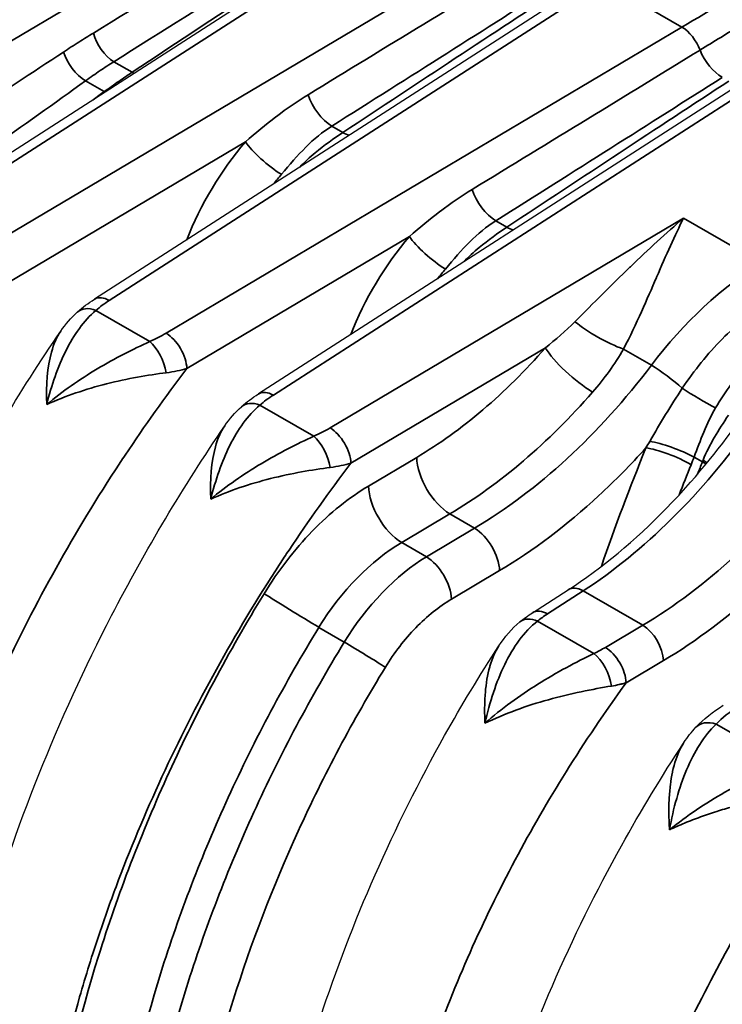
# Model space of a CAD drawing. Header units: millimetres. Extents: x 399 to 6233, y -1870 to 1602.
# Tile 28 of 256: x 2099 to 2111, y 765 to 782. Entities that reach past the tile are written whole.
import ezdxf

# ---------------------------------------------------------------- set-up
doc = ezdxf.new("R2010")
doc.units = ezdxf.units.MM
doc.layers.add('可見 (ISO)', color=7, linetype='Continuous', lineweight=25)
doc.layers.add('窄部可見 (ISO)', color=7, linetype='Continuous', lineweight=35)

msp = doc.modelspace()

# ---------------------------------------------------------------- linework, layer by layer
at = {"layer": '可見 (ISO)'}
for p, q in [((2105.511, 784.15), (2096.729, 778.502)), ((2108.34, 782.517), (2099.809, 777.03)), ((2111.168, 780.884), (2102.637, 775.397)), ((2103.676, 779.601), (2103.676, 779.601)), ((2109.575, 774.9), (2109.575, 774.898)), ((2107.454, 774.46), (2107.454, 774.461)), ((2105.336, 772.46), (2105.336, 772.46)), ((2107.365, 771.625), (2107.981, 772.022)), ((2106.784, 771.053), (2106.784, 771.053))]:
    msp.add_line(p, q, dxfattribs=at)
for centre, major_axis, start_param, end_param in [((2103.494, 780.184), (0.8, -1.386), 4.585494, 4.585516), ((2108.161, 776.755), (1, -1.732), 1.385146, 1.385173), ((2108.161, 776.755), (1, -1.732), 0.875618, 0.875665)]:
    msp.add_ellipse(centre, major_axis=major_axis, ratio=0.57735, start_param=start_param, end_param=end_param, dxfattribs=at)
for points in [[(2099.517, 776.811), (2099.606, 776.89), (2099.705, 776.963), (2099.809, 777.03)], [(2099.228, 776.479), (2099.311, 776.6), (2099.407, 776.713), (2099.517, 776.811)], [(2102.345, 775.178), (2102.435, 775.257), (2102.533, 775.33), (2102.637, 775.397)], [(2102.057, 774.846), (2102.139, 774.967), (2102.235, 775.08), (2102.345, 775.178)], [(2107.149, 771.469), (2107.216, 771.524), (2107.289, 771.577), (2107.365, 771.625)], [(2106.784, 771.053), (2106.885, 771.208), (2107.006, 771.352), (2107.149, 771.469)], [(2110.184, 769.651), (2110.319, 769.792), (2110.48, 769.918), (2110.654, 770.03)], [(2109.978, 769.391), (2110.039, 769.484), (2110.108, 769.571), (2110.184, 769.651)], [(2109.978, 769.391), (2109.978, 769.391), (2109.978, 769.391), (2109.978, 769.391)]]:
    msp.add_open_spline(points, degree=3, dxfattribs=at)
for points, knots in [([(2099.171, 752.241), (2098.085, 752.68), (2097.123, 753.396), (2095.602, 755.229), (2095.026, 756.376), (2094.269, 759.032), (2094.102, 760.597), (2094.229, 763.97), (2094.539, 765.826), (2095.592, 769.525), (2096.349, 771.415), (2097.858, 774.332), (2098.517, 775.437), (2099.229, 776.481)], [0, 0, 0, 0, 0.540203, 0.540203, 1.086729, 1.086729, 1.672237, 1.672237, 2.279577, 2.279577, 2.883685, 2.883685, 3.265766, 3.265766, 3.265766, 3.265766]), ([(2102, 750.609), (2100.912, 751.048), (2099.949, 751.764), (2098.428, 753.601), (2097.853, 754.748), (2097.097, 757.405), (2096.93, 758.971), (2097.058, 762.344), (2097.369, 764.201), (2098.423, 767.899), (2099.181, 769.789), (2100.689, 772.704), (2101.347, 773.806), (2102.058, 774.848)], [0, 0, 0, 0, 0.540904, 0.540904, 1.087455, 1.087455, 1.673022, 1.673022, 2.280352, 2.280352, 2.884446, 2.884446, 3.265747, 3.265747, 3.265747, 3.265747]), ([(2107.981, 772.022), (2108.553, 772.39), (2109.135, 772.872), (2110.126, 773.889), (2110.555, 774.405), (2110.947, 774.956)], [0, 0, 0, 0, 0.2530655, 0.2530655, 0.4589129, 0.4589129, 0.4589129, 0.4589129]), ([(2106.602, 750.188), (2105.676, 750.671), (2104.874, 751.394), (2103.634, 753.172), (2103.185, 754.258), (2102.635, 756.747), (2102.556, 758.208), (2102.816, 761.303), (2103.166, 762.982), (2104.242, 766.284), (2104.976, 767.949), (2106.145, 770.034), (2106.458, 770.55), (2106.784, 771.053)], [0, 0, 0, 0, 0.477563, 0.477563, 0.963546, 0.963546, 1.491031, 1.491031, 2.03319, 2.03319, 2.569478, 2.569478, 2.750169, 2.750169, 2.750169, 2.750169]), ([(2109.794, 748.346), (2108.866, 748.828), (2108.059, 749.548), (2106.807, 751.309), (2106.35, 752.38), (2105.774, 754.842), (2105.681, 756.29), (2105.909, 759.375), (2106.246, 761.058), (2107.302, 764.37), (2108.029, 766.042), (2109.234, 768.212), (2109.593, 768.804), (2109.97, 769.378)], [0, 0, 0, 0, 0.469116, 0.469116, 0.946719, 0.946719, 1.470422, 1.470422, 2.014081, 2.014081, 2.55166, 2.55166, 2.758752, 2.758752, 2.758752, 2.758752]), ([(2112.21, 746.979), (2111.599, 747.418), (2111.064, 747.969), (2109.998, 749.498), (2109.549, 750.583), (2108.999, 753.073), (2108.92, 754.534), (2109.18, 757.629), (2109.53, 759.308), (2110.606, 762.61), (2111.34, 764.275), (2112.509, 766.359), (2112.822, 766.876), (2113.148, 767.379)], [0.134923, 0.134923, 0.134923, 0.134923, 0.477563, 0.477563, 0.963546, 0.963546, 1.491031, 1.491031, 2.03319, 2.03319, 2.569478, 2.569478, 2.750169, 2.750169, 2.750169, 2.750169])]:
    msp.add_open_spline(points, degree=3, knots=knots, dxfattribs=at)
at = {"layer": '窄部可見 (ISO)'}
for p, q in [((2095.128, 779.556), (2104.286, 784.988)), ((2105.769, 784.131), (2096.988, 778.482)), ((2097.956, 777.923), (2107.114, 783.355)), ((2108.598, 782.498), (2100.067, 777.01)), ((2109.942, 781.722), (2108.598, 782.498)), ((2101.046, 776.445), (2109.942, 781.722)), ((2100.144, 781.124), (2100.46, 780.942)), ((2099.981, 780.609), (2099.658, 780.795)), ((2111.426, 780.865), (2102.896, 775.377)), ((2103.904, 780.015), (2104.093, 779.905)), ((2102.415, 779.745), (2098.315, 777.313)), ((2103.875, 774.812), (2109.972, 778.428)), ((2109.972, 778.428), (2111.315, 777.653)), ((2106.732, 778.382), (2106.922, 778.272)), ((2105.243, 778.112), (2101.404, 775.835)), ((2099.836, 776.837), (2100.765, 776.301)), ((2107.587, 776.192), (2104.233, 774.202)), ((2108.935, 776.171), (2109.417, 775.893)), ((2099.453, 775.403), (2099.453, 775.403)), ((2102.664, 775.204), (2103.593, 774.668)), ((2104.537, 773.81), (2105.369, 774.304)), ((2110.296, 774.227), (2110.153, 774.309)), ((2102.282, 773.77), (2102.282, 773.77)), ((2110.021, 773.504), (2110.021, 773.504)), ((2105.942, 773.329), (2105.111, 772.836)), ((2106.367, 773.084), (2105.942, 773.329)), ((2105.536, 772.59), (2106.367, 773.084)), ((2105.111, 772.836), (2105.536, 772.59)), ((2105.207, 772.365), (2105.207, 772.365)), ((2106.797, 772.352), (2105.966, 771.859)), ((2108.46, 772.15), (2108.46, 772.15)), ((2108.239, 772.002), (2107.623, 771.606)), ((2109.266, 771.41), (2108.239, 772.002)), ((2107.454, 771.483), (2108.424, 770.923)), ((2104.12, 771.121), (2103.681, 771.374)), ((2108.623, 771.028), (2109.266, 771.41)), ((2109.624, 770.8), (2108.981, 770.419)), ((2106.998, 769.917), (2106.998, 769.917)), ((2110.532, 769.706), (2111.709, 769.026)), ((2110.099, 768.044), (2110.099, 768.044))]:
    msp.add_line(p, q, dxfattribs=at)
for centre, major_axis, ratio, start_param, end_param in [((2091.705, 777.117), (30.189, 18.313), 0.010141, 4.977414, 5.14781), ((2096.904, 779.554), (-21.192, -13.236), 0.015549, 1.714575, 1.949868), ((2098.072, 778.88), (-20.479, -13.647), 0.016027, 4.349516, 4.58481), ((2091.513, 773.693), (33.209, 20.104), 0.009219, 5.07594, 5.206517), ((2098.184, 776.947), (-23.278, -14.557), 0.016176, 1.808908, 1.986983), ((2112.462, 701.481), (51.593, 85.713), 0.589256, 0.809997, 0.830936), ((2099.394, 776.249), (-22.525, -14.992), 0.016654, 4.313046, 4.491121), ((2109.955, 781.321), (-0.255, 0.43), 0.544644, 4.408807, 5.490815), ((2100.124, 781.52), (0.266, -0.423), 0.533946, 4.165658, 5.476817), ((2097.26, 780.412), (7.77, 5.008), 0.039331, 4.734258, 4.949623), ((2099.613, 781.174), (0.293, -0.405), 0.498982, 4.088239, 5.441945), ((2094.342, 772.06), (33.209, 20.104), 0.009219, 5.07594, 5.206517), ((2110.614, 781.33), (0.322, -0.506), 0.537663, 4.392236, 5.473896), ((2098.073, 780.124), (-5.474, -3.847), 0.055803, 1.521439, 1.824995), ((2100.439, 781.337), (0.276, -0.417), 0.550796, 5.463127, 5.561987), ((2101.013, 775.314), (-23.278, -14.557), 0.016176, 1.808908, 1.986983), ((2102.222, 774.616), (-22.525, -14.992), 0.016654, 4.313046, 4.491121), ((2099.129, 779.514), (-5.302, -3.946), 0.057179, 4.508766, 4.545085), ((2099.936, 780.988), (0.294, -0.405), 0.49963, 5.441462, 5.479477), ((2103.879, 780.49), (-0.32, 0.507), 0.53547, 1.12184, 2.334033), ((2104.068, 780.38), (0.331, -0.501), 0.549309, 5.464382, 5.731981), ((2103.324, 778.063), (-1.68, -2.795), 0.529006, 4.409216, 5.022733), ((2102.83, 779.495), (-0.457, 0.389), 0.217549, 0.648229, 2.208945), ((2103.795, 777.78), (-1.408, -2.324), 0.531131, 4.411078, 4.492399), ((2106.707, 778.857), (0.32, -0.507), 0.53547, 4.263432, 5.475625), ((2106.897, 778.747), (0.331, -0.501), 0.549309, 5.464382, 5.731981), ((2106.153, 776.43), (-1.68, -2.795), 0.529006, 4.409216, 5.022733), ((2105.658, 777.862), (0.457, -0.389), 0.217549, 3.789822, 5.350538), ((2111.233, 774.248), (-2.539, -3.657), 0.547203, 4.019524, 4.641541), ((2106.624, 776.147), (-1.408, -2.324), 0.531131, 4.411078, 4.492399), ((2099.848, 776.436), (-0.332, 0.374), 0.65187, 5.376523, 6.283118), ((2108.617, 776.527), (-0.701, 0.385), 0.241347, 0.877557, 2.168772), ((2100.777, 775.9), (-0.198, 0.459), 0.443555, 4.225176, 5.553982), ((2105.459, 779.063), (-3.666, -5.108), 0.549622, 0.897782, 1.396257), ((2108.14, 775.858), (-0.602, 0.527), 0.234866, 0.651366, 2.212495), ((2106.165, 779.503), (4.138, 6.851), 0.590201, 3.973393, 4.535349), ((2109.655, 775.625), (-0.479, 0.362), 0.142914, 4.163465, 5.338413), ((2106.042, 778.617), (4.061, 5.683), 0.548643, 4.038146, 4.536619), ((2110.243, 775.364), (-0.516, 0.305), 0.073337, 1.009582, 2.185543), ((2102.677, 774.803), (-0.332, 0.374), 0.651891, 5.376494, 6.283119), ((2108.047, 778.417), (-3.869, -7.006), 0.564361, 0.809406, 1.371365), ((2103.605, 774.267), (-0.198, 0.459), 0.443526, 4.225235, 5.553996), ((2109.79, 774.352), (-0.561, 0.212), 0.182246, 4.079039, 5.575687), ((2109.737, 774.217), (-0.556, 0.226), 0.207041, 4.083924, 5.636723), ((2105.922, 773.97), (-0.408, 0.688), 0.544644, 0.779157, 2.349222), ((2109.064, 777.829), (4.136, 6.852), 0.590054, 3.973256, 4.535215), ((2125.618, 772.32), (-12.91, -21.412), 0.589596, 4.972146, 4.99515), ((2111.625, 774.088), (1.15, 2.314), 0.49283, 1.740743, 1.752824), ((2109.932, 774.27), (-0.559, 0.218), 0.190036, 3.920692, 4.081089), ((2109.946, 774.304), (-0.557, 0.222), 0.181626, 3.89917, 4.082341), ((2105.091, 773.477), (-0.408, 0.688), 0.544644, 0.779157, 2.349222), ((2106.382, 772.602), (-0.306, 0.516), 0.544644, 3.92075, 5.490815), ((2105.187, 770.428), (-1.561, -2.564), 0.592461, 3.975479, 4.703904), ((2105.551, 772.109), (-0.306, 0.516), 0.544644, 3.92075, 5.490815), ((2108.252, 771.602), (-0.27, 0.421), 0.568811, 5.470634, 6.283185), ((2103.29, 771.621), (-0.683, 0.417), 0.009135, 0.630241, 2.186556), ((2107.466, 771.082), (-0.317, 0.387), 0.633907, 5.40105, 6.283095), ((2109.278, 771.009), (0.255, -0.43), 0.544644, 0.779157, 2.349222), ((2104.413, 770.937), (-0.512, 0.313), 0.009135, 3.771833, 5.328148), ((2108.436, 770.522), (0.211, -0.453), 0.468275, 1.003479, 2.399508), ((2110.545, 769.305), (-0.361, 0.346), 0.685039, 5.322319, 6.283155)]:
    msp.add_ellipse(centre, major_axis=major_axis, ratio=ratio, start_param=start_param, end_param=end_param, dxfattribs=at)
for points, knots in [([(2110.254, 781.325), (2110.493, 781.471), (2110.732, 781.617), (2110.971, 781.762), (2111.23, 781.92), (2111.49, 782.078), (2111.748, 782.236)], [0, 0, 0, 0, 0.001000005, 0.001000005, 0.001000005, 0.002089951, 0.002089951, 0.002089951, 0.002089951]), ([(2099.278, 781.292), (2099.366, 781.35), (2099.455, 781.408), (2099.544, 781.464), (2099.626, 781.517), (2099.709, 781.568), (2099.792, 781.619)], [0, 0, 0, 0, 0.0003730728, 0.0003730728, 0.0003730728, 0.0007194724, 0.0007194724, 0.0007194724, 0.0007194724]), ([(2100.144, 781.124), (2100.066, 781.075), (2099.987, 781.024), (2099.909, 780.971), (2099.825, 780.914), (2099.741, 780.856), (2099.658, 780.795)], [0, 0, 0, 0, 0.0003301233, 0.0003301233, 0.0003301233, 0.0006862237, 0.0006862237, 0.0006862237, 0.0006862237]), ([(2099.981, 780.609), (2100.064, 780.669), (2100.147, 780.728), (2100.23, 780.786), (2100.307, 780.839), (2100.384, 780.891), (2100.46, 780.942)], [0, 0, 0, 0, 0.0003560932, 0.0003560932, 0.0003560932, 0.0006862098, 0.0006862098, 0.0006862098, 0.0006862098]), ([(2102.415, 779.745), (2102.591, 779.896), (2102.765, 780.04), (2102.94, 780.174), (2102.943, 780.176), (2102.947, 780.179), (2102.95, 780.182), (2103.129, 780.317), (2103.31, 780.442), (2103.495, 780.555)], [0, 0, 0, 0, 0.000759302, 0.000759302, 0.000759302, 0.000774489, 0.000774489, 0.000774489, 0.001548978, 0.001548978, 0.001548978, 0.001548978]), ([(2103.904, 780.015), (2103.744, 779.914), (2103.597, 779.791), (2103.313, 779.509), (2103.176, 779.349), (2103.034, 779.184)], [0, 0, 0, 0, 0.000661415, 0.000661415, 0.001322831, 0.001322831, 0.001322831, 0.001322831]), ([(2103.35, 779.308), (2103.436, 779.395), (2103.526, 779.477), (2103.775, 779.685), (2103.938, 779.803), (2104.093, 779.905)], [0.000278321, 0.000278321, 0.000278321, 0.000278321, 0.000661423, 0.000661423, 0.001322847, 0.001322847, 0.001322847, 0.001322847]), ([(2105.243, 778.112), (2105.42, 778.263), (2105.593, 778.407), (2105.768, 778.541), (2105.772, 778.543), (2105.775, 778.546), (2105.779, 778.549), (2105.957, 778.684), (2106.138, 778.809), (2106.324, 778.922)], [0, 0, 0, 0, 0.000759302, 0.000759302, 0.000759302, 0.000774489, 0.000774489, 0.000774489, 0.001548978, 0.001548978, 0.001548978, 0.001548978]), ([(2108.097, 776.643), (2108.259, 776.804), (2108.418, 776.964), (2108.572, 777.118), (2108.73, 777.275), (2108.885, 777.428), (2109.039, 777.577), (2109.044, 777.581), (2109.049, 777.586), (2109.053, 777.591), (2109.363, 777.889), (2109.666, 778.169), (2109.972, 778.428)], [0, 0, 0, 0, 0.000760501, 0.000760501, 0.000760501, 0.00154208, 0.00154208, 0.00154208, 0.001566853, 0.001566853, 0.001566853, 0.003133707, 0.003133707, 0.003133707, 0.003133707]), ([(2109.972, 778.428), (2109.82, 778.135), (2109.67, 777.79), (2109.506, 777.411), (2109.505, 777.408), (2109.503, 777.405), (2109.502, 777.403), (2109.421, 777.215), (2109.337, 777.019), (2109.245, 776.815), (2109.151, 776.608), (2109.05, 776.391), (2108.935, 776.171)], [-0.000014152, -0.000014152, -0.000014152, -0.000014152, 0.001513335, 0.001513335, 0.001513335, 0.00152394, 0.00152394, 0.00152394, 0.002277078, 0.002277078, 0.002277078, 0.003040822, 0.003040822, 0.003040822, 0.003040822]), ([(2106.732, 778.382), (2106.572, 778.281), (2106.425, 778.158), (2106.141, 777.876), (2106.004, 777.716), (2105.863, 777.551)], [0, 0, 0, 0, 0.000661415, 0.000661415, 0.001322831, 0.001322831, 0.001322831, 0.001322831]), ([(2106.178, 777.675), (2106.264, 777.762), (2106.354, 777.844), (2106.604, 778.052), (2106.767, 778.17), (2106.922, 778.272)], [0.000278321, 0.000278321, 0.000278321, 0.000278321, 0.000661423, 0.000661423, 0.001322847, 0.001322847, 0.001322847, 0.001322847]), ([(2100.067, 777.01), (2099.972, 777.063), (2099.88, 777.071), (2099.815, 777.034), (2099.813, 777.033), (2099.811, 777.031), (2099.809, 777.03)], [0, 0, 0, 0, 0.5, 0.5, 0.5, 0.5175311, 0.5175311, 0.5175311, 0.5175311]), ([(2109.949, 775.495), (2110.155, 775.803), (2110.388, 776.093), (2110.636, 776.344), (2110.884, 776.595), (2111.152, 776.813), (2111.427, 776.987)], [0.001060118, 0.001060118, 0.001060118, 0.001060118, 0.002188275, 0.002188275, 0.002188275, 0.003316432, 0.003316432, 0.003316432, 0.003316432]), ([(2099.836, 776.837), (2099.729, 776.748), (2099.635, 776.644), (2099.55, 776.527), (2099.464, 776.41), (2099.386, 776.278), (2099.317, 776.14), (2099.248, 776.001), (2099.187, 775.855), (2099.132, 775.701), (2099.077, 775.547), (2099.029, 775.382), (2098.987, 775.216)], [0, 0, 0, 0, 0.000534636, 0.000534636, 0.000534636, 0.001069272, 0.001069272, 0.001069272, 0.001603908, 0.001603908, 0.001603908, 0.002138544, 0.002138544, 0.002138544, 0.002138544]), ([(2098.987, 775.216), (2098.975, 775.555), (2098.998, 775.862), (2099.069, 776.119), (2099.108, 776.258), (2099.16, 776.38), (2099.228, 776.48)], [-0.000011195, -0.000011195, -0.000011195, -0.000011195, 0.001104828, 0.001104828, 0.001104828, 0.001705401, 0.001705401, 0.001705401, 0.001705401]), ([(2101.404, 775.836), (2101.401, 775.941), (2101.361, 776.067), (2101.295, 776.18), (2101.228, 776.293), (2101.137, 776.39), (2101.046, 776.445)], [0, 0, 0, 0, 0.5, 0.5, 0.5, 1, 1, 1, 1]), ([(2111.802, 776.491), (2111.554, 776.347), (2111.315, 776.157), (2110.884, 775.705), (2110.687, 775.44), (2110.522, 775.157)], [0, 0, 0, 0, 0.00099613, 0.00099613, 0.001992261, 0.001992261, 0.001992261, 0.001992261]), ([(2098.987, 775.216), (2099.26, 775.443), (2099.554, 775.647), (2100.009, 775.919), (2100.165, 776.005), (2100.469, 776.162), (2100.619, 776.234), (2100.765, 776.301)], [-0.000011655, -0.000011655, -0.000011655, -0.000011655, 0.001067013, 0.001067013, 0.001606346, 0.001606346, 0.00214568, 0.00214568, 0.00214568, 0.00214568]), ([(2101.404, 775.836), (2101.032, 775.346), (2100.674, 774.843), (2100.338, 774.34), (2100.283, 774.258), (2100.229, 774.175), (2100.174, 774.092), (2099.787, 773.499), (2099.423, 772.892), (2099.086, 772.282), (2098.748, 771.671), (2098.435, 771.054), (2098.146, 770.429), (2097.857, 769.804), (2097.592, 769.169), (2097.354, 768.534), (2097.254, 768.266), (2097.158, 767.997), (2097.068, 767.729), (2096.945, 767.364), (2096.831, 766.999), (2096.727, 766.635), (2096.546, 766.003), (2096.394, 765.371), (2096.27, 764.744), (2096.023, 763.489), (2095.899, 762.288), (2095.899, 761.145), (2095.899, 760.001), (2096.023, 758.938), (2096.27, 757.956), (2096.465, 757.182), (2096.731, 756.48), (2097.068, 755.854), (2097.158, 755.686), (2097.254, 755.523), (2097.354, 755.366), (2097.58, 755.014), (2097.83, 754.69), (2098.101, 754.397)], [0.0267397, 0.0267397, 0.0267397, 0.0267397, 0.0775919, 0.0775919, 0.0775919, 0.0858976, 0.0858976, 0.0858976, 0.1450554, 0.1450554, 0.1450554, 0.2042133, 0.2042133, 0.2042133, 0.2633711, 0.2633711, 0.2633711, 0.2884173, 0.2884173, 0.2884173, 0.322529, 0.322529, 0.322529, 0.3816868, 0.3816868, 0.3816868, 0.5, 0.5, 0.5, 0.6183182, 0.6183182, 0.6183182, 0.7115983, 0.7115983, 0.7115983, 0.7366339, 0.7366339, 0.7366339, 0.7926817, 0.7926817, 0.7926817, 0.7926817]), ([(2101.05, 775.763), (2100.894, 775.743), (2100.725, 775.718), (2100.552, 775.686), (2100.379, 775.655), (2100.198, 775.616), (2100.02, 775.571), (2099.664, 775.481), (2099.308, 775.363), (2098.987, 775.216)], [0, 0, 0, 0, 0.000558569, 0.000558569, 0.000558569, 0.001117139, 0.001117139, 0.001117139, 0.002234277, 0.002234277, 0.002234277, 0.002234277]), ([(2102.896, 775.377), (2102.801, 775.43), (2102.709, 775.438), (2102.644, 775.401), (2102.642, 775.4), (2102.64, 775.398), (2102.637, 775.397)], [0, 0, 0, 0, 0.5, 0.5, 0.5, 0.5175311, 0.5175311, 0.5175311, 0.5175311]), ([(2102.664, 775.204), (2102.558, 775.115), (2102.464, 775.011), (2102.378, 774.894), (2102.292, 774.777), (2102.214, 774.645), (2102.145, 774.507), (2102.076, 774.368), (2102.015, 774.222), (2101.961, 774.068), (2101.906, 773.914), (2101.857, 773.749), (2101.815, 773.583)], [0, 0, 0, 0, 0.000534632, 0.000534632, 0.000534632, 0.001069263, 0.001069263, 0.001069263, 0.001603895, 0.001603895, 0.001603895, 0.002138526, 0.002138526, 0.002138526, 0.002138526]), ([(2110.307, 774.255), (2110.362, 774.393), (2110.43, 774.524), (2110.505, 774.652), (2110.58, 774.779), (2110.662, 774.904), (2110.745, 775.03)], [0, 0, 0, 0, 0.000446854, 0.000446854, 0.000446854, 0.000893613, 0.000893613, 0.000893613, 0.000893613]), ([(2101.815, 773.583), (2101.803, 773.922), (2101.826, 774.229), (2101.897, 774.486), (2101.936, 774.625), (2101.988, 774.746), (2102.057, 774.847)], [-0.000011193, -0.000011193, -0.000011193, -0.000011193, 0.001104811, 0.001104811, 0.001104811, 0.001705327, 0.001705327, 0.001705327, 0.001705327]), ([(2104.233, 774.203), (2104.23, 774.308), (2104.19, 774.434), (2104.123, 774.547), (2104.057, 774.66), (2103.966, 774.757), (2103.875, 774.812)], [0, 0, 0, 0, 0.5, 0.5, 0.5, 1, 1, 1, 1]), ([(2101.815, 773.583), (2102.088, 773.81), (2102.382, 774.014), (2102.837, 774.286), (2102.993, 774.372), (2103.298, 774.53), (2103.448, 774.602), (2103.593, 774.668)], [-0.000011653, -0.000011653, -0.000011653, -0.000011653, 0.001067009, 0.001067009, 0.00160634, 0.00160634, 0.002145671, 0.002145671, 0.002145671, 0.002145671]), ([(2109.321, 774.467), (2109.06, 774.178), (2108.789, 773.902), (2108.509, 773.644), (2107.956, 773.132), (2107.374, 772.694), (2106.797, 772.352)], [4.255119, 4.255119, 4.255119, 4.255119, 4.3966774, 4.3966774, 4.3966774, 4.6774824, 4.6774824, 4.6774824, 4.6774824]), ([(2104.233, 774.203), (2103.861, 773.713), (2103.502, 773.21), (2103.166, 772.707), (2103.112, 772.625), (2103.057, 772.542), (2103.003, 772.459), (2102.616, 771.866), (2102.252, 771.259), (2101.914, 770.649), (2101.576, 770.038), (2101.263, 769.421), (2100.975, 768.796), (2100.686, 768.171), (2100.42, 767.536), (2100.183, 766.901), (2100.082, 766.633), (2099.987, 766.364), (2099.896, 766.096), (2099.773, 765.731), (2099.66, 765.366), (2099.555, 765.002), (2099.375, 764.37), (2099.222, 763.738), (2099.098, 763.111), (2098.851, 761.856), (2098.728, 760.655), (2098.728, 759.512), (2098.728, 758.368), (2098.851, 757.305), (2099.098, 756.323), (2099.293, 755.549), (2099.56, 754.847), (2099.896, 754.221), (2099.987, 754.053), (2100.082, 753.89), (2100.183, 753.733), (2100.42, 753.362), (2100.686, 753.021), (2100.974, 752.716), (2101.263, 752.41), (2101.576, 752.14), (2101.914, 751.903), (2102.252, 751.666), (2102.616, 751.463), (2103.003, 751.298), (2103.057, 751.275), (2103.112, 751.253), (2103.166, 751.231), (2103.502, 751.1), (2103.861, 750.994), (2104.233, 750.917)], [0.026741, 0.026741, 0.026741, 0.026741, 0.0775937, 0.0775937, 0.0775937, 0.0858987, 0.0858987, 0.0858987, 0.1450564, 0.1450564, 0.1450564, 0.2042141, 0.2042141, 0.2042141, 0.2633718, 0.2633718, 0.2633718, 0.2884178, 0.2884178, 0.2884178, 0.3225295, 0.3225295, 0.3225295, 0.3816871, 0.3816871, 0.3816871, 0.5, 0.5, 0.5, 0.6183179, 0.6183179, 0.6183179, 0.7115978, 0.7115978, 0.7115978, 0.7366333, 0.7366333, 0.7366333, 0.795791, 0.795791, 0.795791, 0.8549487, 0.8549487, 0.8549487, 0.9141064, 0.9141064, 0.9141064, 0.9224137, 0.9224137, 0.9224137, 0.9732641, 0.9732641, 0.9732641, 0.9732641]), ([(2103.878, 774.13), (2103.722, 774.11), (2103.554, 774.085), (2103.381, 774.053), (2103.208, 774.022), (2103.027, 773.983), (2102.849, 773.938), (2102.492, 773.848), (2102.136, 773.73), (2101.815, 773.583)], [0, 0, 0, 0, 0.000558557, 0.000558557, 0.000558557, 0.001117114, 0.001117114, 0.001117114, 0.002234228, 0.002234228, 0.002234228, 0.002234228]), ([(2102.736, 771.954), (2102.977, 772.348), (2103.26, 772.715), (2103.567, 773.031), (2103.874, 773.347), (2104.205, 773.613), (2104.537, 773.81)], [3.9488824, 3.9488824, 3.9488824, 3.9488824, 4.3131824, 4.3131824, 4.3131824, 4.6774824, 4.6774824, 4.6774824, 4.6774824]), ([(2112.219, 773.002), (2111.931, 772.675), (2111.628, 772.364), (2111.317, 772.077), (2110.769, 771.571), (2110.194, 771.138), (2109.624, 770.8)], [4.2369849, 4.2369849, 4.2369849, 4.2369849, 4.3966729, 4.3966729, 4.3966729, 4.6774824, 4.6774824, 4.6774824, 4.6774824]), ([(2102.736, 751.508), (2102.128, 751.83), (2101.579, 752.254), (2101.1, 752.771), (2100.621, 753.289), (2100.212, 753.9), (2099.881, 754.592), (2099.551, 755.285), (2099.299, 756.058), (2099.13, 756.898), (2098.961, 757.737), (2098.876, 758.642), (2098.876, 759.594), (2098.876, 760.546), (2098.961, 761.545), (2099.13, 762.571), (2099.299, 763.597), (2099.551, 764.65), (2099.881, 765.708), (2100.212, 766.767), (2100.621, 767.831), (2101.1, 768.879), (2101.579, 769.927), (2102.128, 770.959), (2102.736, 771.954)], [2.334303, 2.334303, 2.334303, 2.334303, 2.536125, 2.536125, 2.536125, 2.737948, 2.737948, 2.737948, 2.93977, 2.93977, 2.93977, 3.141593, 3.141593, 3.141593, 3.343415, 3.343415, 3.343415, 3.545238, 3.545238, 3.545238, 3.74706, 3.74706, 3.74706, 3.948882, 3.948882, 3.948882, 3.948882]), ([(2105.966, 771.859), (2105.756, 771.735), (2105.547, 771.567), (2105.159, 771.167), (2104.98, 770.936), (2104.828, 770.687)], [1.6057029, 1.6057029, 1.6057029, 1.6057029, 1.9700029, 1.9700029, 2.3343029, 2.3343029, 2.3343029, 2.3343029]), ([(2107.623, 771.606), (2107.528, 771.658), (2107.436, 771.667), (2107.371, 771.629), (2107.369, 771.628), (2107.367, 771.627), (2107.365, 771.625)], [0, 0, 0, 0, 0.5, 0.5, 0.5, 0.5175311, 0.5175311, 0.5175311, 0.5175311]), ([(2107.454, 771.483), (2107.334, 771.39), (2107.231, 771.278), (2107.137, 771.152), (2107.043, 771.025), (2106.959, 770.882), (2106.886, 770.732), (2106.812, 770.581), (2106.748, 770.421), (2106.692, 770.251), (2106.635, 770.082), (2106.586, 769.902), (2106.546, 769.721)], [0, 0, 0, 0, 0.000572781, 0.000572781, 0.000572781, 0.001145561, 0.001145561, 0.001145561, 0.001718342, 0.001718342, 0.001718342, 0.002291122, 0.002291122, 0.002291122, 0.002291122]), ([(2103.681, 771.374), (2103.101, 770.426), (2102.576, 769.442), (2101.662, 767.443), (2101.271, 766.428), (2100.64, 764.409), (2100.399, 763.405), (2100.077, 761.448), (2099.995, 760.495), (2099.995, 758.679), (2100.077, 757.816), (2100.399, 756.215), (2100.64, 755.476), (2101.271, 754.155), (2101.662, 753.572), (2102.527, 752.638), (2102.988, 752.268), (2103.494, 751.976)], [2.334303, 2.334303, 2.334303, 2.334303, 2.536125, 2.536125, 2.737948, 2.737948, 2.93977, 2.93977, 3.141593, 3.141593, 3.343415, 3.343415, 3.545238, 3.545238, 3.74706, 3.74706, 3.926991, 3.926991, 3.926991, 3.926991]), ([(2103.933, 751.723), (2103.427, 752.015), (2102.967, 752.383), (2102.56, 752.823), (2102.103, 753.317), (2101.714, 753.9), (2101.398, 754.56), (2101.083, 755.22), (2100.843, 755.958), (2100.682, 756.759), (2100.521, 757.559), (2100.44, 758.422), (2100.44, 759.33), (2100.44, 760.238), (2100.521, 761.191), (2100.682, 762.17), (2100.843, 763.149), (2101.083, 764.153), (2101.398, 765.163), (2101.714, 766.173), (2102.103, 767.188), (2102.56, 768.188), (2103.017, 769.188), (2103.54, 770.172), (2104.12, 771.121)], [2.356194, 2.356194, 2.356194, 2.356194, 2.536125, 2.536125, 2.536125, 2.737948, 2.737948, 2.737948, 2.93977, 2.93977, 2.93977, 3.141593, 3.141593, 3.141593, 3.343415, 3.343415, 3.343415, 3.545238, 3.545238, 3.545238, 3.74706, 3.74706, 3.74706, 3.948882, 3.948882, 3.948882, 3.948882]), ([(2106.546, 769.721), (2106.541, 769.813), (2106.539, 769.903), (2106.54, 769.991), (2106.541, 770.08), (2106.545, 770.165), (2106.552, 770.248), (2106.565, 770.408), (2106.59, 770.557), (2106.628, 770.694), (2106.629, 770.698), (2106.631, 770.703), (2106.632, 770.707), (2106.67, 770.837), (2106.72, 770.954), (2106.784, 771.053)], [-0.000011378, -0.000011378, -0.000011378, -0.000011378, 0.000287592, 0.000287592, 0.000287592, 0.000586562, 0.000586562, 0.000586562, 0.001165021, 0.001165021, 0.001165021, 0.001184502, 0.001184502, 0.001184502, 0.001737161, 0.001737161, 0.001737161, 0.001737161]), ([(2108.623, 771.028), (2108.713, 770.974), (2108.805, 770.876), (2108.871, 770.763), (2108.937, 770.65), (2108.977, 770.524), (2108.981, 770.419)], [0, 0, 0, 0, 0.5, 0.5, 0.5, 1, 1, 1, 1]), ([(2106.546, 769.721), (2106.688, 769.845), (2106.838, 769.965), (2106.992, 770.078), (2107.144, 770.19), (2107.299, 770.294), (2107.457, 770.394), (2107.618, 770.494), (2107.783, 770.59), (2107.946, 770.678), (2108.109, 770.767), (2108.27, 770.848), (2108.424, 770.923)], [-0.000011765, -0.000011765, -0.000011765, -0.000011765, 0.000565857, 0.000565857, 0.000565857, 0.001135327, 0.001135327, 0.001135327, 0.001714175, 0.001714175, 0.001714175, 0.002298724, 0.002298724, 0.002298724, 0.002298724]), ([(2104.828, 770.687), (2104.269, 769.772), (2103.765, 768.824), (2102.884, 766.897), (2102.508, 765.919), (2101.9, 763.973), (2101.668, 763.005), (2101.358, 761.119), (2101.28, 760.2), (2101.28, 758.45), (2101.358, 757.618), (2101.668, 756.075), (2101.9, 755.364), (2102.508, 754.091), (2102.884, 753.529), (2103.624, 752.73), (2103.953, 752.446), (2104.309, 752.205)], [2.334303, 2.334303, 2.334303, 2.334303, 2.536125, 2.536125, 2.737948, 2.737948, 2.93977, 2.93977, 3.141593, 3.141593, 3.343415, 3.343415, 3.545238, 3.545238, 3.74706, 3.74706, 3.884362, 3.884362, 3.884362, 3.884362]), ([(2108.981, 770.419), (2108.616, 769.916), (2108.264, 769.395), (2107.945, 768.884), (2107.636, 768.389), (2107.341, 767.879), (2107.067, 767.364), (2106.788, 766.84), (2106.528, 766.309), (2106.288, 765.77), (2106.049, 765.231), (2105.827, 764.68), (2105.633, 764.141), (2105.536, 763.874), (2105.446, 763.607), (2105.361, 763.34), (2105.274, 763.07), (2105.194, 762.799), (2105.12, 762.529), (2104.972, 761.994), (2104.847, 761.459), (2104.747, 760.928), (2104.545, 759.866), (2104.444, 758.849), (2104.444, 757.878), (2104.444, 756.907), (2104.545, 756.002), (2104.747, 755.163), (2104.898, 754.532), (2105.103, 753.954), (2105.361, 753.431), (2105.446, 753.258), (2105.536, 753.092), (2105.633, 752.931), (2105.827, 752.608), (2106.049, 752.302), (2106.288, 752.028), (2106.444, 751.85), (2106.609, 751.685), (2106.782, 751.532)], [0.0294093, 0.0294093, 0.0294093, 0.0294093, 0.089244, 0.089244, 0.089244, 0.1470574, 0.1470574, 0.1470574, 0.2058814, 0.2058814, 0.2058814, 0.2647055, 0.2647055, 0.2647055, 0.2938656, 0.2938656, 0.2938656, 0.3235296, 0.3235296, 0.3235296, 0.3823536, 0.3823536, 0.3823536, 0.5, 0.5, 0.5, 0.6176498, 0.6176498, 0.6176498, 0.7061501, 0.7061501, 0.7061501, 0.735298, 0.735298, 0.735298, 0.794122, 0.794122, 0.794122, 0.8324325, 0.8324325, 0.8324325, 0.8324325]), ([(2108.728, 770.362), (2108.407, 770.308), (2108.018, 770.233), (2107.639, 770.127), (2107.261, 770.021), (2106.881, 769.885), (2106.546, 769.721)], [0, 0, 0, 0, 0.00119489, 0.00119489, 0.00119489, 0.002389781, 0.002389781, 0.002389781, 0.002389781]), ([(2108.981, 770.419), (2108.977, 770.417), (2108.972, 770.416), (2108.968, 770.415), (2108.963, 770.414), (2108.958, 770.412), (2108.953, 770.411), (2108.943, 770.408), (2108.933, 770.406), (2108.923, 770.403), (2108.902, 770.398), (2108.882, 770.393), (2108.861, 770.388), (2108.818, 770.378), (2108.774, 770.37), (2108.728, 770.362)], [-0.00000006, -0.00000006, -0.00000006, -0.00000006, 0.0000185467, 0.0000185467, 0.0000185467, 0.0000394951, 0.0000394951, 0.0000394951, 0.0000814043, 0.0000814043, 0.0000814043, 0.0001653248, 0.0001653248, 0.0001653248, 0.0003340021, 0.0003340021, 0.0003340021, 0.0003340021]), ([(2110.532, 769.706), (2110.426, 769.604), (2110.333, 769.486), (2110.249, 769.354), (2110.165, 769.222), (2110.089, 769.074), (2110.023, 768.918), (2109.958, 768.763), (2109.901, 768.598), (2109.852, 768.426), (2109.803, 768.253), (2109.761, 768.069), (2109.728, 767.883)], [0, 0, 0, 0, 0.000584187, 0.000584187, 0.000584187, 0.001168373, 0.001168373, 0.001168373, 0.00175256, 0.00175256, 0.00175256, 0.002336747, 0.002336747, 0.002336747, 0.002336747]), ([(2109.728, 767.883), (2109.725, 767.93), (2109.723, 767.976), (2109.721, 768.021), (2109.719, 768.067), (2109.718, 768.112), (2109.717, 768.156), (2109.716, 768.245), (2109.718, 768.331), (2109.722, 768.415), (2109.727, 768.499), (2109.734, 768.581), (2109.744, 768.659), (2109.753, 768.734), (2109.765, 768.806), (2109.78, 768.876), (2109.781, 768.88), (2109.781, 768.884), (2109.782, 768.888), (2109.813, 769.03), (2109.856, 769.16), (2109.911, 769.272), (2109.912, 769.275), (2109.914, 769.279), (2109.915, 769.282), (2109.935, 769.32), (2109.955, 769.356), (2109.978, 769.391)], [-0.000011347, -0.000011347, -0.000011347, -0.000011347, 0.000139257, 0.000139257, 0.000139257, 0.000289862, 0.000289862, 0.000289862, 0.000591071, 0.000591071, 0.000591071, 0.00089228, 0.00089228, 0.00089228, 0.001176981, 0.001176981, 0.001176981, 0.001193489, 0.001193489, 0.001193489, 0.001779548, 0.001779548, 0.001779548, 0.001795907, 0.001795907, 0.001795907, 0.001998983, 0.001998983, 0.001998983, 0.001998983]), ([(2109.728, 767.883), (2109.877, 768.004), (2110.034, 768.12), (2110.194, 768.228), (2110.353, 768.335), (2110.515, 768.436), (2110.682, 768.531), (2110.851, 768.627), (2111.025, 768.718), (2111.196, 768.801), (2111.369, 768.884), (2111.541, 768.959), (2111.709, 769.026)], [-0.000011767, -0.000011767, -0.000011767, -0.000011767, 0.000578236, 0.000578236, 0.000578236, 0.001160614, 0.001160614, 0.001160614, 0.001751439, 0.001751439, 0.001751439, 0.002348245, 0.002348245, 0.002348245, 0.002348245]), ([(2112.564, 768.654), (2112.14, 768.083), (2111.731, 767.483), (2111.368, 766.902), (2111.1, 766.472), (2110.841, 766.029), (2110.598, 765.581), (2110.311, 765.053), (2110.045, 764.518), (2109.799, 763.975), (2109.553, 763.433), (2109.325, 762.876), (2109.127, 762.335), (2109.016, 762.033), (2108.913, 761.732), (2108.817, 761.431), (2108.569, 760.652), (2108.37, 759.876), (2108.221, 759.105), (2108.015, 758.037), (2107.912, 757.015), (2107.912, 756.039), (2107.912, 755.064), (2108.015, 754.156), (2108.221, 753.315), (2108.37, 752.709), (2108.569, 752.153), (2108.817, 751.65), (2108.913, 751.455), (2109.016, 751.268), (2109.127, 751.089), (2109.312, 750.789), (2109.521, 750.505), (2109.748, 750.249)], [0.0300641, 0.0300641, 0.0300641, 0.0300641, 0.0975901, 0.0975901, 0.0975901, 0.1475485, 0.1475485, 0.1475485, 0.2062907, 0.2062907, 0.2062907, 0.265033, 0.265033, 0.265033, 0.2977638, 0.2977638, 0.2977638, 0.3825174, 0.3825174, 0.3825174, 0.5, 0.5, 0.5, 0.6174862, 0.6174862, 0.6174862, 0.7022467, 0.7022467, 0.7022467, 0.7349706, 0.7349706, 0.7349706, 0.7896233, 0.7896233, 0.7896233, 0.7896233]), ([(2111.957, 768.513), (2111.779, 768.489), (2111.594, 768.459), (2111.405, 768.422), (2111.4, 768.421), (2111.395, 768.419), (2111.39, 768.418), (2111.205, 768.381), (2111.014, 768.336), (2110.828, 768.285), (2110.822, 768.284), (2110.816, 768.282), (2110.811, 768.28), (2110.721, 768.255), (2110.631, 768.229), (2110.542, 768.201), (2110.448, 768.171), (2110.354, 768.139), (2110.262, 768.105), (2110.169, 768.072), (2110.078, 768.036), (2109.989, 767.999), (2109.9, 767.962), (2109.811, 767.923), (2109.728, 767.883)], [0, 0, 0, 0, 0.000592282, 0.000592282, 0.000592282, 0.000608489, 0.000608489, 0.000608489, 0.001184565, 0.001184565, 0.001184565, 0.00120247, 0.00120247, 0.00120247, 0.001480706, 0.001480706, 0.001480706, 0.001776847, 0.001776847, 0.001776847, 0.002072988, 0.002072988, 0.002072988, 0.002369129, 0.002369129, 0.002369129, 0.002369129])]:
    msp.add_open_spline(points, degree=3, knots=knots, dxfattribs=at)
for points in [[(2100.067, 777.01), (2099.983, 776.956), (2099.905, 776.899), (2099.836, 776.837)], [(2107.587, 776.192), (2107.764, 776.334), (2107.936, 776.483), (2108.097, 776.643)], [(2100.765, 776.301), (2100.865, 776.345), (2100.958, 776.393), (2101.046, 776.445)], [(2108.935, 776.171), (2108.784, 775.905), (2108.602, 775.66), (2108.402, 775.43)], [(2101.404, 775.836), (2101.297, 775.805), (2101.179, 775.78), (2101.05, 775.763)], [(2102.896, 775.377), (2102.811, 775.323), (2102.734, 775.266), (2102.664, 775.204)], [(2109.388, 774.58), (2109.569, 774.891), (2109.75, 775.198), (2109.949, 775.495)], [(2110.522, 775.157), (2110.365, 774.888), (2110.261, 774.597), (2110.153, 774.309)], [(2103.593, 774.668), (2103.693, 774.712), (2103.787, 774.76), (2103.875, 774.812)], [(2109.321, 774.467), (2109.344, 774.505), (2109.366, 774.542), (2109.388, 774.58)], [(2108.554, 772.425), (2108.789, 773.107), (2109.045, 773.788), (2109.321, 774.467)], [(2104.233, 774.203), (2104.126, 774.172), (2104.007, 774.147), (2103.878, 774.13)], [(2110.153, 774.309), (2110.136, 774.265), (2110.119, 774.221), (2110.101, 774.177)], [(2110.214, 774.017), (2110.241, 774.087), (2110.268, 774.157), (2110.296, 774.227)], [(2104.12, 771.121), (2104.49, 771.73), (2105.024, 772.284), (2105.536, 772.59)], [(2107.623, 771.606), (2107.562, 771.567), (2107.506, 771.526), (2107.454, 771.483)], [(2108.424, 770.923), (2108.494, 770.956), (2108.56, 770.991), (2108.623, 771.028)], [(2110.912, 770.01), (2110.767, 769.917), (2110.638, 769.816), (2110.532, 769.706)]]:
    msp.add_open_spline(points, degree=3, dxfattribs=at)

doc.saveas('drawing.dxf')
